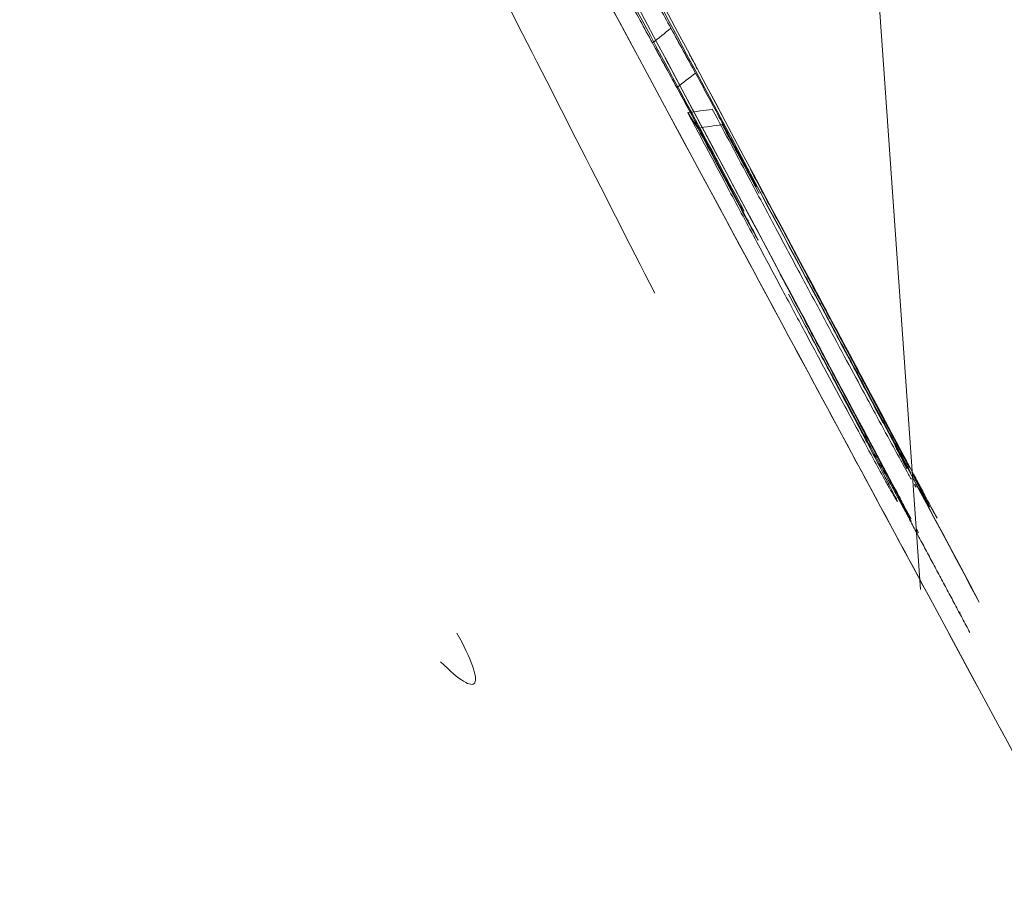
# Model space of a CAD drawing. Header units: millimetres. Extents: x -10 to 594, y 0 to 420.
# Tile 12 of 256: x 167.372 to 167.643, y 47.408 to 47.648. Entities that reach past the tile are written whole.
import ezdxf

# ---------------------------------------------------------------- set-up
doc = ezdxf.new("R2010")
doc.units = ezdxf.units.MM
doc.layers.add('1', color=7, linetype='Continuous', true_color=0xffffff)

msp = doc.modelspace()

# ---------------------------------------------------------------- linework, layer by layer
at = {"layer": '1', "color": 155, "linetype": 'Continuous', "lineweight": 18}
msp.add_line((167.52304, 48.88321), (167.62036, 47.49146), dxfattribs=at)
for points, knots in [([(167.91469, 46.95063), (167.91377, 46.95233), (167.85232, 47.06525), (167.67281, 47.39588), (167.35797, 47.98132), (167.08301, 48.49605), (166.94281, 48.75943), (166.87326, 48.89025)], [0, 0, 0, 0, 0.005099, 0.336733, 0.668366, 0.834183, 1, 1, 1, 1]), ([(166.87326, 48.89025), (166.87408, 48.88872), (166.87572, 48.88564), (166.87817, 48.88102), (166.88062, 48.87641), (166.88308, 48.8718), (166.88553, 48.86718), (166.88798, 48.86257), (166.89044, 48.85795), (166.89289, 48.85334), (166.89534, 48.84872), (166.8978, 48.84411), (166.90025, 48.83949), (166.90271, 48.83488), (166.90516, 48.83026), (166.90761, 48.82565), (166.91007, 48.82103), (166.91252, 48.81642), (166.91498, 48.8118), (166.91743, 48.80719), (166.91989, 48.80257), (166.92234, 48.79796), (166.9248, 48.79334), (166.92725, 48.78872), (166.92971, 48.78411), (166.93217, 48.77949), (166.93462, 48.77488), (166.93708, 48.77026), (166.93953, 48.76564), (166.94199, 48.76103), (166.94445, 48.75641), (166.9469, 48.75179), (166.94936, 48.74717), (166.95182, 48.74256), (166.95428, 48.73794), (166.95673, 48.73332), (166.95919, 48.7287), (166.96165, 48.72409), (166.96411, 48.71947), (166.96657, 48.71485), (166.96902, 48.71023), (166.97148, 48.70561), (166.97394, 48.70099), (166.9764, 48.69637), (166.97886, 48.69175), (166.98132, 48.68713), (166.98378, 48.68251), (166.98624, 48.67789), (166.9887, 48.67327), (166.99116, 48.66865), (166.99362, 48.66403), (166.99608, 48.65941), (166.99854, 48.65479), (167.001, 48.65017), (167.00346, 48.64555), (167.00592, 48.64093), (167.00838, 48.63631), (167.01084, 48.63169), (167.01331, 48.62706), (167.01577, 48.62244), (167.01823, 48.61782), (167.02069, 48.6132), (167.02316, 48.60857), (167.02562, 48.60395), (167.02808, 48.59933), (167.03055, 48.5947), (167.03301, 48.59008), (167.03547, 48.58546), (167.03794, 48.58083), (167.0404, 48.57621), (167.04287, 48.57158), (167.04533, 48.56696), (167.0478, 48.56233), (167.05026, 48.55771), (167.05273, 48.55308), (167.05519, 48.54845), (167.05766, 48.54383), (167.06012, 48.5392), (167.06259, 48.53457), (167.06506, 48.52995), (167.06752, 48.52532), (167.06999, 48.52069), (167.07246, 48.51607), (167.07493, 48.51144), (167.07739, 48.50681), (167.07986, 48.50218), (167.09545, 48.47294), (167.12407, 48.4193), (167.16543, 48.3418), (167.20646, 48.26502), (167.24713, 48.18894), (167.29079, 48.10735), (167.33719, 48.02071), (167.38603, 47.92961), (167.43395, 47.84032), (167.48085, 47.75304), (167.52653, 47.6681), (167.57079, 47.58591), (167.61351, 47.50665), (167.65463, 47.43045), (167.69404, 47.35751), (167.73161, 47.28804), (167.76726, 47.22218), (167.80461, 47.15326), (167.84259, 47.08326), (167.87982, 47.01473), (167.90273, 46.9726), (167.91377, 46.95232), (167.91469, 46.95062)], [0, 0, 0, 0, 0.001907, 0.003815, 0.005723, 0.00763, 0.009538, 0.011446, 0.013354, 0.015262, 0.01717, 0.019078, 0.020987, 0.022896, 0.024804, 0.026713, 0.028623, 0.030532, 0.032442, 0.034351, 0.036261, 0.038172, 0.040082, 0.041993, 0.043904, 0.045816, 0.047727, 0.04964, 0.051552, 0.053465, 0.055378, 0.057291, 0.059205, 0.061119, 0.063034, 0.064949, 0.066864, 0.06878, 0.070696, 0.072613, 0.07453, 0.076447, 0.078365, 0.080284, 0.082203, 0.084123, 0.086043, 0.087964, 0.089885, 0.091806, 0.093729, 0.095652, 0.097575, 0.099499, 0.101424, 0.103349, 0.105275, 0.107202, 0.109129, 0.111057, 0.112985, 0.114915, 0.116845, 0.118775, 0.120707, 0.122639, 0.124571, 0.126505, 0.128439, 0.130374, 0.13231, 0.134247, 0.136184, 0.138123, 0.140062, 0.142002, 0.143942, 0.145884, 0.147826, 0.14977, 0.151714, 0.153659, 0.155605, 0.157552, 0.1595, 0.161448, 0.163398, 0.196449, 0.229487, 0.26256, 0.295714, 0.328996, 0.370679, 0.412403, 0.454251, 0.496303, 0.538378, 0.580303, 0.622154, 0.664008, 0.705799, 0.747456, 0.789057, 0.830682, 0.885928, 0.940622, 0.994984, 1, 1, 1, 1]), ([(166.39744, 48.66296), (166.46995, 48.52637), (166.6159, 48.25177), (166.90109, 47.71673), (167.22532, 47.1118), (167.49771, 46.60764), (167.56409, 46.48559), (167.56409, 46.48559)], [0, 0, 0, 0, 0.125, 0.25, 0.5, 0.75, 1, 1, 1, 1]), ([(167.56409, 46.48559), (167.56409, 46.48559), (167.49771, 46.60764), (167.22532, 47.1118), (166.90109, 47.71673), (166.6159, 48.25177), (166.46995, 48.52637), (166.39744, 48.66296)], [0, 0, 0, 0, 0.25, 0.5, 0.75, 0.875, 1, 1, 1, 1]), ([(167.62635, 46.2982), (167.62635, 46.2982), (167.55369, 46.43138), (167.2569, 46.97937), (166.90516, 47.63447), (166.59654, 48.21269), (166.43875, 48.50919), (166.36039, 48.65663)], [0, 0, 0, 0, 0.25, 0.5, 0.75, 0.875, 1, 1, 1, 1]), ([(166.36039, 48.65663), (166.43875, 48.50919), (166.59654, 48.21269), (166.90516, 47.63447), (167.2569, 46.97937), (167.55369, 46.43138), (167.62635, 46.2982), (167.62635, 46.2982)], [0, 0, 0, 0, 0.125, 0.25, 0.5, 0.75, 1, 1, 1, 1]), ([(167.62094, 46.27928), (167.62094, 46.27928), (167.54779, 46.41321), (167.24902, 46.9642), (166.89493, 47.62285), (166.58423, 48.20421), (166.42537, 48.50233), (166.34648, 48.65057)], [0, 0, 0, 0, 0.25, 0.5, 0.75, 0.875, 1, 1, 1, 1]), ([(166.34648, 48.65057), (166.42537, 48.50233), (166.58423, 48.20421), (166.89493, 47.62285), (167.24902, 46.9642), (167.54764, 46.41349), (167.62083, 46.27948), (167.62094, 46.27928)], [0, 0, 0, 0, 0.125047, 0.250094, 0.500188, 0.750281, 1, 1, 1, 1]), ([(166.35393, 48.63656), (166.42419, 48.50467), (166.56557, 48.23958), (166.84153, 47.72347), (167.15461, 47.14095), (167.41672, 46.65681), (167.48039, 46.53991), (167.48039, 46.53991)], [0, 0, 0, 0, 0.125, 0.25, 0.5, 0.75, 1, 1, 1, 1]), ([(167.48039, 46.53991), (167.48039, 46.53991), (167.41672, 46.65681), (167.15461, 47.14095), (166.84153, 47.72347), (166.56557, 48.23958), (166.42419, 48.50467), (166.35393, 48.63656)], [0, 0, 0, 0, 0.25, 0.5, 0.75, 0.875, 1, 1, 1, 1]), ([(167.5252, 46.21151), (167.5252, 46.21151), (167.52527, 46.21138), (167.45133, 46.34555), (167.14894, 46.89786), (166.78953, 47.5594), (166.4735, 48.14416), (166.31174, 48.44425), (166.23136, 48.59352)], [0, 0, 0, 0, 0.0005, 0.250373, 0.500246, 0.75012, 0.875056, 1, 1, 1, 1]), ([(166.23137, 48.59353), (166.31174, 48.44427), (166.47349, 48.14419), (166.78952, 47.55944), (167.14893, 46.89788), (167.45133, 46.34556), (167.5252, 46.21152), (167.5252, 46.21152)], [0, 0, 0, 0, 0.124994, 0.249994, 0.499996, 0.749998, 1, 1, 1, 1]), ([(166.21097, 48.58206), (166.29099, 48.43376), (166.45202, 48.13567), (166.76654, 47.55492), (167.12398, 46.89826), (167.42439, 46.35047), (167.49771, 46.21762), (167.49771, 46.21762)], [0, 0, 0, 0, 0.125, 0.25, 0.5, 0.75, 1, 1, 1, 1]), ([(167.49771, 46.21762), (167.49771, 46.21762), (167.42439, 46.35047), (167.12398, 46.89826), (166.76654, 47.55492), (166.45202, 48.13567), (166.29099, 48.43376), (166.21097, 48.58206)], [0, 0, 0, 0, 0.25, 0.5, 0.75, 0.875, 1, 1, 1, 1]), ([(166.23865, 48.58002), (166.31003, 48.44757), (166.45359, 48.18146), (166.73353, 47.66371), (167.05052, 47.0801), (167.31522, 46.59594), (167.37938, 46.47921), (167.37938, 46.47921)], [0, 0, 0, 0, 0.125, 0.25, 0.5, 0.75, 1, 1, 1, 1]), ([(167.6128, 47.52029), (167.58508, 47.57225), (167.52961, 47.67622), (167.47408, 47.78028), (167.4463, 47.83233)], [0, 0, 0, 0, 0.499983, 1, 1, 1, 1]), ([(167.55842, 47.6337), (167.5573, 47.63575), (167.55506, 47.63985), (167.5528, 47.64397), (167.55167, 47.64603)], [0, 0, 0, 0, 0.500321, 1, 1, 1, 1]), ([(167.54656, 47.64203), (167.54769, 47.63997), (167.54994, 47.63586), (167.55217, 47.63177), (167.55329, 47.62973)], [0, 0, 0, 0, 0.501634, 1, 1, 1, 1]), ([(167.55273, 47.63288), (167.56358, 47.61255), (167.58527, 47.5719), (167.60695, 47.53125), (167.61779, 47.51094)], [0, 0, 0, 0, 0.500042, 1, 1, 1, 1]), ([(167.55908, 47.61853), (167.55865, 47.61919), (167.55775, 47.62057), (167.55679, 47.62205), (167.55629, 47.62282)], [0, 0, 0, 0, 0.499999, 1, 1, 1, 1]), ([(167.62295, 47.5142), (167.62288, 47.51431), (167.62274, 47.51453), (167.62259, 47.51476), (167.62251, 47.51488)], [0, 0, 0, 0, 0.501259, 1, 1, 1, 1]), ([(167.61741, 47.51085), (167.61749, 47.51073), (167.61764, 47.5105), (167.61778, 47.51028), (167.61785, 47.51017)], [0, 0, 0, 0, 0.500003, 1, 1, 1, 1]), ([(167.61785, 47.51017), (167.61781, 47.51026), (167.61772, 47.51045), (167.61764, 47.51065), (167.61759, 47.51075)], [0, 0, 0, 0, 0.499995, 1, 1, 1, 1]), ([(167.49272, 47.47948), (167.49672, 47.47226), (167.49848, 47.46728), (167.49681, 47.46435), (167.49339, 47.46639), (167.48823, 47.4716)], [0, 0, 0, 0, 0.5, 0.5, 1, 1, 1, 1])]:
    msp.add_open_spline(points, degree=3, knots=knots, dxfattribs=at)
for points, degree in [([(167.37414, 47.91274), (167.54721, 47.57307)], 1), ([(167.54721, 47.57307), (167.37414, 47.91274)], 1), ([(167.45215, 47.83497), (167.50767, 47.73092), (167.56314, 47.62697), (167.61855, 47.5231)], 3), ([(167.61855, 47.5231), (167.56314, 47.62697), (167.50767, 47.73093), (167.45215, 47.83497)], 3), ([(167.4463, 47.83233), (167.50186, 47.72823), (167.55736, 47.62421), (167.6128, 47.52029)], 3), ([(167.63661, 47.48803), (167.58288, 47.58861), (167.5291, 47.68927), (167.47528, 47.78999)], 3), ([(167.47528, 47.78999), (167.5291, 47.68927), (167.58288, 47.58861), (167.63661, 47.48803)], 3), ([(167.46946, 47.7873), (167.50213, 47.72615), (167.53479, 47.66502), (167.56744, 47.60392)], 3), ([(167.54498, 47.65829), (167.54722, 47.65419), (167.54946, 47.65009), (167.55169, 47.64602)], 3), ([(167.54656, 47.64203), (167.54432, 47.64613), (167.54208, 47.65023), (167.53982, 47.65435)], 3), ([(167.55167, 47.64603), (167.54997, 47.6447), (167.54826, 47.64337), (167.54656, 47.64203)], 3), ([(167.55169, 47.64602), (167.55395, 47.64189), (167.5562, 47.63777), (167.55844, 47.63368)], 3), ([(167.55328, 47.62974), (167.55105, 47.63382), (167.54881, 47.63792), (167.54656, 47.64203)], 3), ([(167.55273, 47.63288), (167.55184, 47.63456), (167.55094, 47.63624), (167.55005, 47.63791)], 3), ([(167.55005, 47.6379), (167.55041, 47.63724), (167.55076, 47.63658), (167.55111, 47.63592)], 3), ([(167.55681, 47.63883), (167.55752, 47.63751), (167.55822, 47.63619), (167.55892, 47.63487)], 3), ([(167.55787, 47.63684), (167.55752, 47.6375), (167.55717, 47.63816), (167.55682, 47.63882)], 3), ([(167.61779, 47.51094), (167.59611, 47.55157), (167.57442, 47.59222), (167.55273, 47.63288)], 3), ([(167.55329, 47.62973), (167.555, 47.63105), (167.55671, 47.63238), (167.55842, 47.6337)], 3), ([(167.55844, 47.63368), (167.5594, 47.63191), (167.56035, 47.63014), (167.56131, 47.62838)], 3), ([(167.55607, 47.62458), (167.55514, 47.6263), (167.55421, 47.62802), (167.55328, 47.62974)], 3), ([(167.57183, 47.5957), (167.56587, 47.60686), (167.55991, 47.61802), (167.55394, 47.62918)], 3), ([(167.56131, 47.62838), (167.56224, 47.62665), (167.56317, 47.62492), (167.5641, 47.62319)], 3), ([(167.5587, 47.61969), (167.55783, 47.62132), (167.55695, 47.62295), (167.55607, 47.62458)], 3), ([(167.55629, 47.62282), (167.55855, 47.62313), (167.5608, 47.62343), (167.56306, 47.62373)], 3), ([(167.56306, 47.62373), (167.56657, 47.61715), (167.57008, 47.61057), (167.57359, 47.60399)], 3), ([(167.55629, 47.62283), (167.55729, 47.62129), (167.55822, 47.61986), (167.55908, 47.61853)], 3), ([(167.56773, 47.60137), (167.56391, 47.60853), (167.5601, 47.61568), (167.55629, 47.62283)], 3), ([(167.5641, 47.62319), (167.56517, 47.62119), (167.56624, 47.61919), (167.56732, 47.61718)], 3), ([(167.56159, 47.61429), (167.56063, 47.61609), (167.55967, 47.61789), (167.5587, 47.61969)], 3), ([(167.5658, 47.61953), (167.56356, 47.6192), (167.56132, 47.61886), (167.55908, 47.61853)], 3), ([(167.55908, 47.61853), (167.56086, 47.61519), (167.56265, 47.61184), (167.56444, 47.60849)], 3), ([(167.57059, 47.61055), (167.56899, 47.61354), (167.5674, 47.61653), (167.56581, 47.61951)], 3), ([(167.56732, 47.61718), (167.56838, 47.61519), (167.56944, 47.61321), (167.5705, 47.61122)], 3), ([(167.56445, 47.60894), (167.5635, 47.61073), (167.56255, 47.61251), (167.56159, 47.61429)], 3), ([(167.57018, 47.61224), (167.59231, 47.57082), (167.61443, 47.52941), (167.63655, 47.48801)], 3), ([(167.63655, 47.488), (167.61444, 47.5294), (167.59231, 47.57081), (167.57018, 47.61224)], 3), ([(167.5705, 47.61122), (167.57206, 47.60828), (167.57362, 47.60535), (167.57519, 47.60242)], 3), ([(167.57596, 47.60051), (167.57417, 47.60386), (167.57238, 47.60721), (167.57059, 47.61055)], 3), ([(167.56444, 47.60849), (167.56613, 47.60532), (167.56783, 47.60215), (167.56953, 47.59898)], 3), ([(167.56876, 47.60085), (167.56732, 47.60355), (167.56589, 47.60625), (167.56445, 47.60894)], 3), ([(167.57349, 47.60732), (167.57629, 47.60206), (167.57909, 47.59681), (167.58189, 47.59156)], 3), ([(167.57359, 47.60399), (167.57607, 47.59934), (167.57856, 47.59469), (167.58104, 47.59004)], 3), ([(167.57533, 47.58715), (167.57279, 47.59189), (167.57026, 47.59663), (167.56773, 47.60137)], 3), ([(167.57261, 47.59358), (167.57133, 47.596), (167.57004, 47.59843), (167.56876, 47.60085)], 3), ([(167.56953, 47.59898), (167.57073, 47.59674), (167.57193, 47.59451), (167.57313, 47.59228)], 3), ([(167.57495, 47.58914), (167.57417, 47.59062), (167.57339, 47.5921), (167.57261, 47.59358)], 3), ([(167.57313, 47.59228), (167.57372, 47.5912), (167.57431, 47.59012), (167.57489, 47.58905)], 3), ([(167.58189, 47.59156), (167.58486, 47.58599), (167.58782, 47.58042), (167.59079, 47.57485)], 3), ([(167.57489, 47.58905), (167.57516, 47.58858), (167.57542, 47.58812), (167.57569, 47.58766)], 3), ([(167.57569, 47.58765), (167.57543, 47.58812), (167.57516, 47.58858), (167.5749, 47.58905)], 3), ([(167.57495, 47.58914), (167.5752, 47.58864), (167.57544, 47.58815), (167.57569, 47.58765)], 3), ([(167.57569, 47.58766), (167.57544, 47.58815), (167.57519, 47.58864), (167.57495, 47.58914)], 3), ([(167.58104, 47.59004), (167.58336, 47.5857), (167.58569, 47.58136), (167.58801, 47.57702)], 3), ([(167.5824, 47.57392), (167.58004, 47.57833), (167.57769, 47.58274), (167.57533, 47.58715)], 3), ([(167.58528, 47.58528), (167.59548, 47.56617), (167.60567, 47.54706), (167.61586, 47.52795)], 3), ([(167.59414, 47.56863), (167.59119, 47.57418), (167.58824, 47.57973), (167.58528, 47.58528)], 3), ([(167.58682, 47.58255), (167.59705, 47.5634), (167.60727, 47.54424), (167.61749, 47.52509)], 3), ([(167.59742, 47.5627), (167.59389, 47.56931), (167.59036, 47.57593), (167.58682, 47.58255)], 3), ([(167.5817, 47.57841), (167.58408, 47.57392), (167.58647, 47.56944), (167.58886, 47.56495)], 3), ([(167.60988, 47.52556), (167.60049, 47.54318), (167.59109, 47.56079), (167.5817, 47.57841)], 3), ([(167.58876, 47.57763), (167.59147, 47.57257), (167.59418, 47.56751), (167.59689, 47.56245)], 3), ([(167.59493, 47.566), (167.59287, 47.56988), (167.59082, 47.57375), (167.58876, 47.57763)], 3), ([(167.58801, 47.57702), (167.58999, 47.57332), (167.59197, 47.56962), (167.59395, 47.56592)], 3), ([(167.58846, 47.56261), (167.58644, 47.56638), (167.58442, 47.57015), (167.5824, 47.57392)], 3), ([(167.58407, 47.57282), (167.5859, 47.56937), (167.58773, 47.56592), (167.58956, 47.56247)], 3), ([(167.59145, 47.55904), (167.58899, 47.56363), (167.58653, 47.56823), (167.58407, 47.57282)], 3), ([(167.59079, 47.57485), (167.59236, 47.57191), (167.59393, 47.56896), (167.5955, 47.56601)], 3), ([(167.60194, 47.55398), (167.59934, 47.55886), (167.59674, 47.56374), (167.59414, 47.56863)], 3), ([(167.58886, 47.56495), (167.59147, 47.56003), (167.59409, 47.55512), (167.5967, 47.5502)], 3), ([(167.59395, 47.56592), (167.59577, 47.56253), (167.59759, 47.55914), (167.59941, 47.55574)], 3), ([(167.59901, 47.5583), (167.59765, 47.56087), (167.59629, 47.56344), (167.59493, 47.566)], 3), ([(167.5955, 47.56601), (167.59914, 47.55917), (167.60278, 47.55234), (167.60641, 47.54551)], 3), ([(167.59406, 47.55217), (167.59219, 47.55565), (167.59033, 47.55913), (167.58846, 47.56261)], 3), ([(167.58956, 47.56247), (167.59094, 47.55988), (167.59231, 47.55729), (167.59369, 47.55469)], 3), ([(167.59689, 47.56245), (167.59815, 47.5601), (167.59941, 47.55775), (167.60067, 47.5554)], 3), ([(167.60749, 47.54384), (167.60414, 47.55012), (167.60078, 47.55641), (167.59742, 47.5627)], 3), ([(167.59526, 47.55194), (167.59399, 47.5543), (167.59272, 47.55667), (167.59145, 47.55904)], 3), ([(167.60308, 47.55063), (167.60173, 47.55319), (167.60037, 47.55574), (167.59901, 47.5583)], 3), ([(167.59369, 47.55469), (167.59507, 47.55209), (167.59645, 47.54948), (167.59783, 47.54688)], 3), ([(167.59941, 47.55574), (167.60109, 47.55263), (167.60277, 47.54952), (167.60445, 47.5464)], 3), ([(167.60067, 47.5554), (167.6023, 47.55236), (167.60393, 47.54932), (167.60557, 47.54627)], 3), ([(167.60865, 47.54134), (167.60642, 47.54555), (167.60418, 47.54976), (167.60194, 47.55398)], 3), ([(167.59921, 47.54263), (167.59749, 47.54581), (167.59578, 47.54899), (167.59406, 47.55217)], 3), ([(167.60026, 47.54261), (167.59859, 47.54571), (167.59693, 47.54882), (167.59526, 47.55194)], 3), ([(167.60655, 47.54405), (167.60539, 47.54624), (167.60424, 47.54844), (167.60308, 47.55063)], 3), ([(167.5967, 47.5502), (167.59896, 47.54597), (167.6012, 47.54173), (167.60345, 47.5375)], 3), ([(167.59783, 47.54688), (167.59899, 47.54467), (167.60016, 47.54246), (167.60132, 47.54026)], 3), ([(167.60445, 47.5464), (167.6056, 47.54428), (167.60675, 47.54215), (167.6079, 47.54002)], 3), ([(167.60557, 47.54627), (167.60703, 47.54354), (167.6085, 47.54081), (167.60996, 47.53809)], 3), ([(167.60641, 47.54551), (167.60829, 47.54195), (167.61018, 47.5384), (167.61206, 47.53486)], 3), ([(167.6027, 47.53617), (167.60154, 47.53832), (167.60037, 47.54047), (167.59921, 47.54263)], 3), ([(167.60473, 47.5343), (167.60324, 47.53707), (167.60175, 47.53984), (167.60026, 47.54261)], 3), ([(167.61007, 47.5374), (167.6089, 47.53961), (167.60772, 47.54183), (167.60655, 47.54405)], 3), ([(167.61492, 47.52993), (167.61244, 47.53457), (167.60997, 47.5392), (167.60749, 47.54384)], 3), ([(167.60132, 47.54026), (167.6025, 47.53802), (167.60368, 47.53578), (167.60487, 47.53354)], 3), ([(167.6079, 47.54002), (167.60945, 47.53717), (167.611, 47.53431), (167.61255, 47.53146)], 3), ([(167.61379, 47.53166), (167.61208, 47.53489), (167.61037, 47.53811), (167.60865, 47.54134)], 3), ([(167.60345, 47.5375), (167.60518, 47.53425), (167.6069, 47.531), (167.60863, 47.52775)], 3), ([(167.60996, 47.53809), (167.61126, 47.53567), (167.61256, 47.53326), (167.61386, 47.53085)], 3), ([(167.60738, 47.52754), (167.60582, 47.53042), (167.60426, 47.53329), (167.6027, 47.53617)], 3), ([(167.60866, 47.52699), (167.60735, 47.52942), (167.60604, 47.53186), (167.60473, 47.5343)], 3), ([(167.61206, 47.53486), (167.61325, 47.53261), (167.61444, 47.53037), (167.61563, 47.52813)], 3), ([(167.60487, 47.53354), (167.606, 47.53139), (167.60712, 47.52923), (167.60825, 47.52708)], 3), ([(167.61733, 47.52498), (167.61615, 47.52721), (167.61497, 47.52943), (167.61379, 47.53166)], 3), ([(167.61255, 47.53146), (167.61358, 47.52957), (167.61462, 47.52769), (167.61565, 47.5258)], 3), ([(167.61667, 47.52475), (167.61559, 47.52684), (167.6145, 47.52892), (167.61341, 47.53101)], 3), ([(167.61386, 47.53085), (167.61517, 47.52842), (167.61647, 47.526), (167.61778, 47.52358)], 3), ([(167.61051, 47.52182), (167.60947, 47.52373), (167.60842, 47.52563), (167.60738, 47.52754)], 3), ([(167.60825, 47.52708), (167.60934, 47.52499), (167.61044, 47.52289), (167.61152, 47.5208)], 3), ([(167.60863, 47.52775), (167.60982, 47.5255), (167.61101, 47.52325), (167.6122, 47.521)], 3), ([(167.61262, 47.51966), (167.6113, 47.5221), (167.60998, 47.52454), (167.60866, 47.52699)], 3), ([(167.60966, 47.52619), (167.61109, 47.5235), (167.61252, 47.52082), (167.61395, 47.51815)], 3), ([(167.61499, 47.51599), (167.61328, 47.51918), (167.61158, 47.52237), (167.60988, 47.52556)], 3), ([(167.61565, 47.5258), (167.61614, 47.52493), (167.61663, 47.52406), (167.61712, 47.52319)], 3), ([(167.61814, 47.52339), (167.61879, 47.52214), (167.61945, 47.52089), (167.62011, 47.51964)], 3), ([(167.61199, 47.5192), (167.6115, 47.52007), (167.611, 47.52095), (167.61051, 47.52182)], 3), ([(167.61152, 47.5208), (167.61227, 47.51936), (167.61301, 47.51792), (167.61375, 47.51649)], 3), ([(167.6122, 47.521), (167.61303, 47.51943), (167.61386, 47.51786), (167.61468, 47.51629)], 3), ([(167.61712, 47.52319), (167.61737, 47.52273), (167.61763, 47.52228), (167.61789, 47.52182)], 3), ([(167.62065, 47.51916), (167.61995, 47.52047), (167.61925, 47.52178), (167.61855, 47.5231)], 3), ([(167.61905, 47.52198), (167.61931, 47.52157), (167.61949, 47.52129), (167.6196, 47.52114)], 3), ([(167.6196, 47.52113), (167.6195, 47.52129), (167.61932, 47.52157), (167.61906, 47.52197)], 3), ([(167.62127, 47.51803), (167.62056, 47.51935), (167.61986, 47.52068), (167.61915, 47.522)], 3), ([(167.61276, 47.51783), (167.6125, 47.51828), (167.61224, 47.51874), (167.61199, 47.5192)], 3), ([(167.61555, 47.51425), (167.61457, 47.51605), (167.61359, 47.51785), (167.61262, 47.51966)], 3), ([(167.6128, 47.52029), (167.61372, 47.51856), (167.61464, 47.51683), (167.61556, 47.51511)], 3), ([(167.61395, 47.51815), (167.61467, 47.51679), (167.61539, 47.51544), (167.61611, 47.51409)], 3), ([(167.61878, 47.52027), (167.61891, 47.52007), (167.61904, 47.51987), (167.61917, 47.51967)], 3), ([(167.61904, 47.52004), (167.61899, 47.52018), (167.61893, 47.52033), (167.61888, 47.52048)], 3), ([(167.61917, 47.51967), (167.61913, 47.51979), (167.61909, 47.51992), (167.61904, 47.52004)], 3), ([(167.62177, 47.51656), (167.62111, 47.5178), (167.62046, 47.51905), (167.6198, 47.52029)], 3), ([(167.62011, 47.51964), (167.62042, 47.51905), (167.62073, 47.51845), (167.62103, 47.51786)], 3), ([(167.62013, 47.51926), (167.62047, 47.51862), (167.62081, 47.51798), (167.62115, 47.51734)], 3), ([(167.62139, 47.51696), (167.62099, 47.51769), (167.6206, 47.51842), (167.6202, 47.51915)], 3), ([(167.62067, 47.51824), (167.62129, 47.51712), (167.6219, 47.516), (167.62251, 47.51488)], 3), ([(167.62286, 47.51505), (167.62233, 47.51605), (167.6218, 47.51704), (167.62127, 47.51803)], 3), ([(167.61366, 47.51627), (167.61336, 47.51679), (167.61306, 47.51731), (167.61276, 47.51783)], 3), ([(167.61404, 47.51568), (167.61392, 47.51587), (167.61379, 47.51607), (167.61366, 47.51627)], 3), ([(167.61375, 47.51649), (167.6138, 47.51634), (167.61386, 47.51619), (167.61391, 47.51605)], 3), ([(167.61391, 47.51605), (167.61396, 47.51592), (167.614, 47.5158), (167.61404, 47.51568)], 3), ([(167.61468, 47.51629), (167.61534, 47.51504), (167.616, 47.51378), (167.61666, 47.51253)], 3), ([(167.62103, 47.51786), (167.62118, 47.51758), (167.62132, 47.5173), (167.62147, 47.51702)], 3), ([(167.62208, 47.51572), (167.62185, 47.51613), (167.62162, 47.51654), (167.62139, 47.51696)], 3), ([(167.62147, 47.51702), (167.62161, 47.51674), (167.62176, 47.51645), (167.6219, 47.51617)], 3), ([(167.62269, 47.51479), (167.62238, 47.51537), (167.62208, 47.51596), (167.62177, 47.51656)], 3), ([(167.6219, 47.51617), (167.62205, 47.51588), (167.6222, 47.51559), (167.62235, 47.51531)], 3), ([(167.6174, 47.51085), (167.61679, 47.51198), (167.61617, 47.51312), (167.61555, 47.51425)], 3), ([(167.61666, 47.51253), (167.61697, 47.51194), (167.61728, 47.51134), (167.61759, 47.51075)], 3), ([(167.62251, 47.51488), (167.62266, 47.51465), (167.62281, 47.51442), (167.62295, 47.5142)], 3), ([(167.62295, 47.5142), (167.62286, 47.51439), (167.62278, 47.51459), (167.62269, 47.51479)], 3), ([(167.6227, 47.51477), (167.62279, 47.51458), (167.62287, 47.51439), (167.62295, 47.5142)], 3), ([(167.62496, 47.51111), (167.62426, 47.51242), (167.62356, 47.51373), (167.62286, 47.51505)], 3), ([(167.62334, 47.51413), (167.6237, 47.51347), (167.62405, 47.5128), (167.6244, 47.51214)], 3), ([(167.63402, 47.47962), (167.61739, 47.51076)], 1), ([(167.61785, 47.51017), (167.61771, 47.51039), (167.61756, 47.51061), (167.6174, 47.51085)], 3), ([(167.61759, 47.51075), (167.61768, 47.51055), (167.61776, 47.51036), (167.61785, 47.51017)], 3), ([(167.6244, 47.51214), (167.62459, 47.5118), (167.62477, 47.51147), (167.62495, 47.51113)], 3), ([(167.61984, 47.50711), (167.61965, 47.50746), (167.61946, 47.50782), (167.61927, 47.50817)], 3), ([(167.63128, 47.48509), (167.63124, 47.48515), (167.63121, 47.48521), (167.63117, 47.48527)], 3)]:
    msp.add_open_spline(points, degree=degree, dxfattribs=at)

doc.saveas('drawing.dxf')
